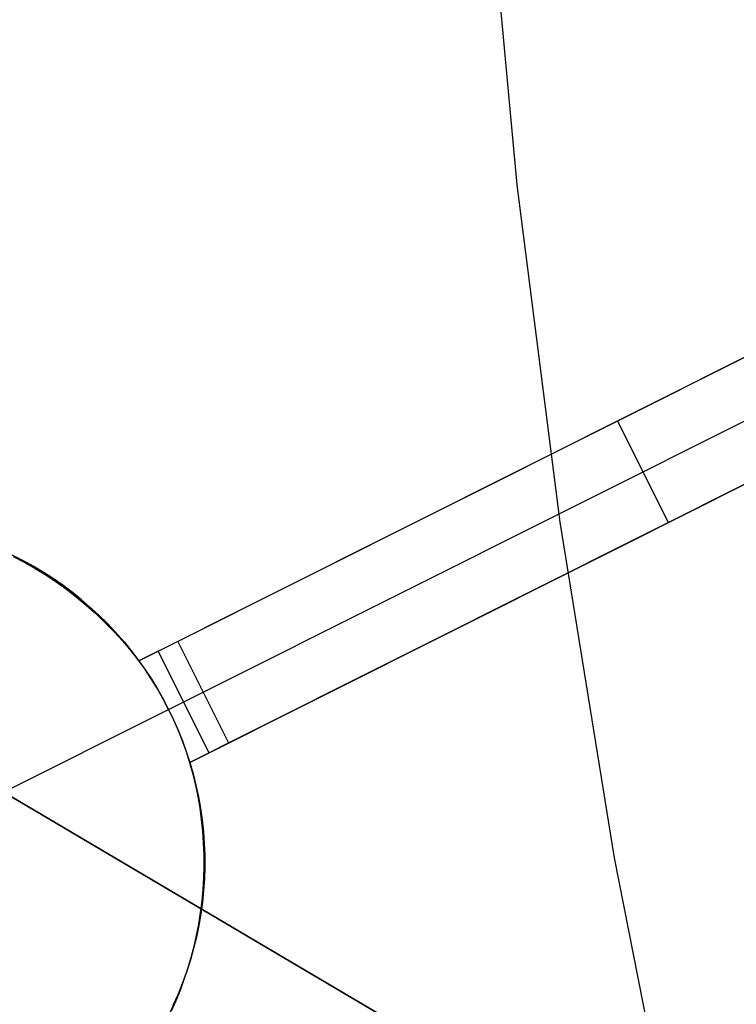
# Model space of a CAD drawing. Header units: millimetres. Extents: x 10802 to 11966, y -167 to 850.
# Tile 12 of 182: x 11292 to 11298, y 466 to 475. Entities that reach past the tile are written whole.
import ezdxf

# ---------------------------------------------------------------- set-up
doc = ezdxf.new("R2010")
doc.units = ezdxf.units.MM
doc.layers.add('1', color=7, linetype='Continuous')
doc.layers.add('color', color=7, linetype='Continuous')

msp = doc.modelspace()

# ---------------------------------------------------------------- linework, layer by layer
at = {"layer": '1', "color": 29, "true_color": 0x4d342b}
for p, q in [((10812.0081, 750.9971, 61.7996), (11297.5487, 464.4975, 61.7996)), ((11277.2134, 476.4966, 65.6568), (11297.5487, 464.4975, 65.6568)), ((11295.8351, 476.3382, 59.5679), (11296.1104, 473.3577, 59.5679)), ((11297.5487, 464.4975, 59.5679), (11280.0092, 474.8469, 59.5679)), ((11296.1104, 473.3577, 59.5679), (11296.4881, 470.3884, 59.5679)), ((11296.4881, 470.3884, 59.5679), (11296.9677, 467.4338, 59.5679)), ((11296.9677, 467.4338, 59.5679), (11297.5487, 464.4975, 59.5679))]:
    msp.add_line(p, q, dxfattribs=at)
at = {"layer": 'color', "color": 254, "true_color": 0xcad1ee}
for p, q in [((11292.7844, 469.1684, 4.4904), (11300.868, 473.2196, 8.1365)), ((11300.868, 473.2196, 6.6621), (11293.1257, 469.3394, -8.3379)), ((11293.3497, 468.8924, -8.3379), (11301.0921, 472.7726, 6.6621)), ((11301.3161, 472.3256, 8.2793), (11293.2325, 468.2744, 4.6197)), ((11293.5737, 468.4454, -8.3379), (11301.3161, 472.3256, 6.6621)), ((11292.7844, 469.1684, -0.1007), (11297.3774, 471.4702, -0.1007)), ((11297.4449, 470.3855, -0.8379), (11296.9969, 471.2795, -0.8379)), ((11296.8262, 471.194, -1.1685), (11296.8262, 471.194, 6.3188)), ((11293.2325, 468.2744, -0.0293), (11297.8623, 470.5947, -0.0293)), ((11297.2743, 470.3, 6.4545), (11297.2743, 470.3, -1.1685)), ((11291.7621, 470.0504, -16.3379), (11291.6696, 470.097, -16.3379)), ((11291.6784, 470.0871, 4.0802), (11291.7755, 470.0362, 4.118)), ((11291.6813, 470.0914, -5.9237), (11291.7737, 470.0442, -5.9237)), ((11291.8528, 470.0005, -16.3379), (11291.7621, 470.0504, -16.3379)), ((11291.7737, 470.0442, -5.9237), (11291.8644, 469.9939, -5.9237)), ((11291.7755, 470.0362, 4.118), (11291.8709, 469.9817, 4.155)), ((11291.9418, 469.9476, -16.3379), (11291.8528, 470.0005, -16.3379)), ((11291.8644, 469.9939, -5.9237), (11291.9533, 469.9404, -5.9237)), ((11291.8709, 469.9817, 4.155), (11291.9647, 469.9237, 4.191)), ((11292.029, 469.8916, -16.3379), (11291.9418, 469.9476, -16.3379)), ((11291.9533, 469.9404, -5.9237), (11292.0403, 469.884, -5.9237)), ((11291.9647, 469.9237, 4.191), (11292.0567, 469.8623, 4.226)), ((11292.1141, 469.8326, -16.3379), (11292.029, 469.8916, -16.3379)), ((11292.0403, 469.884, -5.9237), (11292.1254, 469.8245, -5.9237)), ((11292.0567, 469.8623, 4.226), (11292.1467, 469.7975, 4.26)), ((11292.1972, 469.7708, -16.3379), (11292.1141, 469.8326, -16.3379)), ((11292.1254, 469.8245, -5.9237), (11292.2083, 469.7622, -5.9237)), ((11292.1467, 469.7975, 4.26), (11292.2346, 469.7294, 4.293)), ((11292.278, 469.7061, -16.3379), (11292.1972, 469.7708, -16.3379)), ((11292.2083, 469.7622, -5.9237), (11292.289, 469.697, -5.9237)), ((11292.2346, 469.7294, 4.293), (11292.3204, 469.6582, 4.3248)), ((11292.3566, 469.6386, -16.3379), (11292.278, 469.7061, -16.3379)), ((11292.289, 469.697, -5.9237), (11292.3674, 469.629, -5.9237)), ((11292.3204, 469.6582, 4.3248), (11292.404, 469.5838, 4.3555)), ((11292.4329, 469.5685, -16.3379), (11292.3566, 469.6386, -16.3379)), ((11292.3674, 469.629, -5.9237), (11292.4434, 469.5584, -5.9237)), ((11292.404, 469.5838, 4.3555), (11292.4851, 469.5064, 4.385)), ((11292.5066, 469.4958, -16.3379), (11292.4329, 469.5685, -16.3379)), ((11292.4434, 469.5584, -5.9237), (11292.5169, 469.4852, -5.9237)), ((11292.4851, 469.5064, 4.385), (11292.5639, 469.426, 4.4132)), ((11292.5778, 469.4206, -16.3379), (11292.5066, 469.4958, -16.3379)), ((11292.5169, 469.4852, -5.9237), (11292.5879, 469.4095, -5.9237)), ((11292.5639, 469.426, 4.4132), (11292.6401, 469.3429, 4.4403)), ((11292.6464, 469.343, -16.3379), (11292.5778, 469.4206, -16.3379)), ((11292.5879, 469.4095, -5.9237), (11292.6562, 469.3314, -5.9237)), ((11292.6401, 469.3429, 4.4403), (11292.7136, 469.257, 4.466)), ((11292.7122, 469.2631, -16.3379), (11292.6464, 469.343, -16.3379)), ((11292.6562, 469.3314, -5.9237), (11292.7217, 469.251, -5.9237)), ((11293.1257, 469.3394, -8.3379), (11292.7844, 469.1684, -8.3379)), ((11293.1257, 469.3394, -8.3379), (11293.5737, 468.4454, -8.3379)), ((11292.7753, 469.1809, -16.3379), (11292.7122, 469.2631, -16.3379)), ((11292.7136, 469.257, 4.466), (11292.7844, 469.1684, 4.4904)), ((11292.7217, 469.251, -5.9237), (11292.7844, 469.1684, -5.9237)), ((11293.4031, 468.3599, -8.3379), (11292.9551, 469.2539, -8.3379)), ((11292.8354, 469.0966, -16.3379), (11292.7753, 469.1809, -16.3379)), ((11292.7844, 469.1684, -8.3379), (11292.8424, 469.0864, -8.3379)), ((11292.7844, 469.1684, 4.4904), (11292.7844, 469.1684, -8.3379)), ((11292.8926, 469.0103, -16.3379), (11292.8354, 469.0966, -16.3379)), ((11292.8424, 469.0864, -8.3379), (11292.8976, 469.0024, -8.3379)), ((11292.9469, 468.922, -16.3379), (11292.8926, 469.0103, -16.3379)), ((11292.8976, 469.0024, -8.3379), (11292.95, 468.9167, -8.3379)), ((11292.998, 468.832, -16.3379), (11292.9469, 468.922, -16.3379)), ((11292.95, 468.9167, -8.3379), (11292.9995, 468.8292, -8.3379)), ((11293.046, 468.7402, -8.3379), (11293.3497, 468.8924, -8.3379)), ((11293.046, 468.7402, -16.3379), (11292.998, 468.832, -16.3379)), ((11292.9995, 468.8292, -8.3379), (11293.046, 468.7402, -8.3379)), ((11291.4815, 467.9561, -16.3379), (11293.046, 468.7402, -16.3379)), ((11293.046, 468.7402, -8.3379), (11293.046, 468.7402, -16.3379)), ((11293.046, 468.7402, -8.3379), (11293.0895, 468.6496, -8.3379)), ((11293.0908, 468.6468, -16.3379), (11293.046, 468.7402, -16.3379)), ((11293.0895, 468.6496, -8.3379), (11293.1299, 468.5577, -8.3379)), ((11293.1323, 468.552, -16.3379), (11293.0908, 468.6468, -16.3379)), ((11293.1299, 468.5577, -8.3379), (11293.1673, 468.4644, -8.3379)), ((11293.1706, 468.4557, -16.3379), (11293.1323, 468.552, -16.3379)), ((11293.1673, 468.4644, -8.3379), (11293.2015, 468.3699, -8.3379)), ((11293.2055, 468.3582, -16.3379), (11293.1706, 468.4557, -16.3379)), ((11293.2015, 468.3699, -8.3379), (11293.2325, 468.2744, -8.3379)), ((11293.2325, 468.2744, -8.3379), (11293.5737, 468.4454, -8.3379)), ((11293.237, 468.2596, -16.3379), (11293.2055, 468.3582, -16.3379)), ((11293.2325, 468.2744, 4.6197), (11293.259, 468.1751, 4.6239)), ((11293.2325, 468.2744, -8.3379), (11293.2325, 468.2744, 4.6197)), ((11293.2325, 468.2744, -5.8499), (11293.2611, 468.1747, -5.8499)), ((11293.2651, 468.1599, -16.3379), (11293.237, 468.2596, -16.3379)), ((11293.259, 468.1751, 4.6239), (11293.2824, 468.075, 4.6266)), ((11293.2611, 468.1747, -5.8499), (11293.2863, 468.074, -5.8499)), ((11293.2897, 468.0593, -16.3379), (11293.2651, 468.1599, -16.3379)), ((11293.2824, 468.075, 4.6266), (11293.3026, 467.9741, 4.6279)), ((11293.2863, 468.074, -5.8499), (11293.308, 467.9726, -5.8499)), ((11293.3109, 467.9579, -16.3379), (11293.2897, 468.0593, -16.3379)), ((11293.3026, 467.9741, 4.6279), (11293.3195, 467.8727, 4.6278)), ((11293.308, 467.9726, -5.8499), (11293.3262, 467.8705, -5.8499)), ((11293.3285, 467.8559, -16.3379), (11293.3109, 467.9579, -16.3379)), ((11293.3195, 467.8727, 4.6278), (11293.3332, 467.7707, 4.6262)), ((11293.3262, 467.8705, -5.8499), (11293.3408, 467.7677, -5.8499)), ((11293.3426, 467.7533, -16.3379), (11293.3285, 467.8559, -16.3379)), ((11293.3332, 467.7707, 4.6262), (11293.3436, 467.6684, 4.6233)), ((11293.3408, 467.7677, -5.8499), (11293.3519, 467.6646, -5.8499)), ((11293.3532, 467.6502, -16.3379), (11293.3426, 467.7533, -16.3379)), ((11293.3436, 467.6684, 4.6233), (11293.3508, 467.5659, 4.6189)), ((11293.3519, 467.6646, -5.8499), (11293.3594, 467.5611, -5.8499)), ((11293.3602, 467.5469, -16.3379), (11293.3532, 467.6502, -16.3379)), ((11293.3508, 467.5659, 4.6189), (11293.3546, 467.4633, 4.6131)), ((11293.3594, 467.5611, -5.8499), (11293.3633, 467.4575, -5.8499)), ((11293.3636, 467.4434, -16.3379), (11293.3602, 467.5469, -16.3379)), ((11293.3546, 467.4633, 4.6131), (11293.3552, 467.3607, 4.6058)), ((11293.3633, 467.4575, -5.8499), (11293.3636, 467.3537, -5.8499)), ((11293.3634, 467.3398, -16.3379), (11293.3636, 467.4434, -16.3379)), ((11293.3552, 467.3607, 4.6058), (11293.3524, 467.2582, 4.5972)), ((11293.3597, 467.2363, -16.3379), (11293.3634, 467.3398, -16.3379)), ((11293.3636, 467.3537, -5.8499), (11293.3604, 467.25, -5.8499)), ((11293.3524, 467.2582, 4.5972), (11293.3464, 467.156, 4.5872)), ((11293.3604, 467.25, -5.8499), (11293.3536, 467.1465, -5.8499)), ((11293.3464, 467.156, 4.5872), (11293.337, 467.0542, 4.5758)), ((11293.3524, 467.133, -16.3379), (11293.3597, 467.2363, -16.3379)), ((11293.3415, 467.03, -16.3379), (11293.3524, 467.133, -16.3379)), ((11293.3536, 467.1465, -5.8499), (11293.3431, 467.0433, -5.8499)), ((11293.337, 467.0542, 4.5758), (11293.3244, 466.9529, 4.563)), ((11293.3271, 466.9275, -16.3379), (11293.3415, 467.03, -16.3379)), ((11293.3431, 467.0433, -5.8499), (11293.3292, 466.9405, -5.8499)), ((11293.3244, 466.9529, 4.563), (11293.3086, 466.8523, 4.5489)), ((11293.3092, 466.8255, -16.3379), (11293.3271, 466.9275, -16.3379)), ((11293.3292, 466.9405, -5.8499), (11293.3116, 466.8382, -5.8499)), ((11293.2877, 466.7242, -16.3379), (11293.3092, 466.8255, -16.3379)), ((11293.3086, 466.8523, 4.5489), (11293.2895, 466.7524, 4.5335)), ((11293.3116, 466.8382, -5.8499), (11293.2906, 466.7366, -5.8499)), ((11293.2628, 466.6236, -16.3379), (11293.2877, 466.7242, -16.3379)), ((11293.2906, 466.7366, -5.8499), (11293.266, 466.6358, -5.8499)), ((11293.2895, 466.7524, 4.5335), (11293.2672, 466.6534, 4.5167)), ((11293.266, 466.6358, -5.8499), (11293.238, 466.536, -5.8499)), ((11293.2672, 466.6534, 4.5167), (11293.2417, 466.5554, 4.4987)), ((11293.2417, 466.5554, 4.4987), (11293.213, 466.4585, 4.4794)), ((11293.2344, 466.524, -16.3379), (11293.2628, 466.6236, -16.3379)), ((11293.213, 466.4585, 4.4794), (11293.1812, 466.3629, 4.4588)), ((11293.2026, 466.4255, -16.3379), (11293.2344, 466.524, -16.3379)), ((11293.238, 466.536, -5.8499), (11293.2066, 466.4371, -5.8499)), ((11293.1674, 466.3281, -16.3379), (11293.2026, 466.4255, -16.3379)), ((11293.2066, 466.4371, -5.8499), (11293.1717, 466.3394, -5.8499)), ((11293.1289, 466.232, -16.3379), (11293.1674, 466.3281, -16.3379)), ((11293.1717, 466.3394, -5.8499), (11293.1335, 466.2429, -5.8499)), ((11293.1812, 466.3629, 4.4588), (11293.1464, 466.2686, 4.437)), ((11293.0871, 466.1372, -16.3379), (11293.1289, 466.232, -16.3379)), ((11293.1335, 466.2429, -5.8499), (11293.092, 466.1479, -5.8499)), ((11293.1464, 466.2686, 4.437), (11293.1085, 466.1758, 4.414)), ((11293.092, 466.1479, -5.8499), (11293.0472, 466.0543, -5.8499)), ((11293.1085, 466.1758, 4.414), (11293.0676, 466.0846, 4.3899))]:
    msp.add_line(p, q, dxfattribs=at)

doc.saveas('drawing.dxf')
